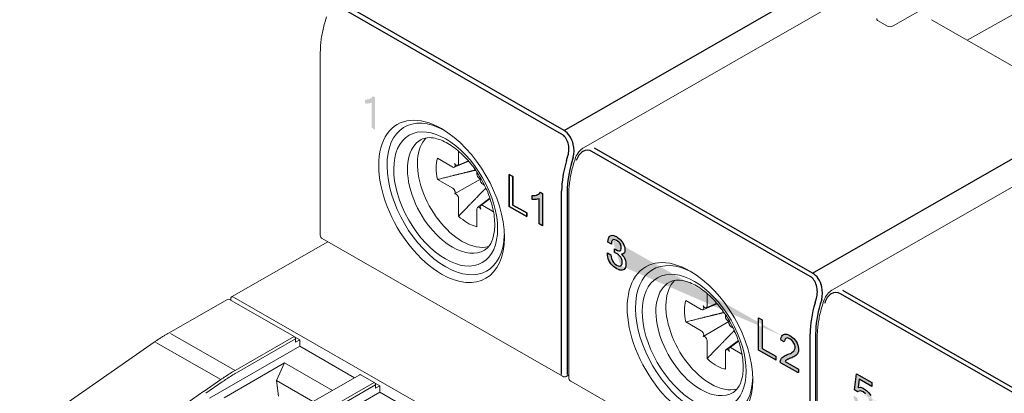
# Model space of a CAD drawing. Header units: millimetres. Extents: x -556 to 0, y -1 to 403.
# Tile 24 of 44: x -511 to -461, y 196 to 215. Entities that reach past the tile are written whole.
import ezdxf

# ---------------------------------------------------------------- set-up
doc = ezdxf.new("R2010")
doc.units = ezdxf.units.MM
doc.header["$LTSCALE"] = 3

# ---------------------------------------------------------------- blocks, each defined once
blk = doc.blocks.new('CGI0995-02')
h = blk.add_hatch(color=31)
h.dxf.hatch_style = 1
h.paths.add_polyline_path([(-485.80428915, 207.40247734), (-485.99365235, 207.51109161), (-485.99365235, 205.85811348), (-485.10100074, 205.34610956), (-485.10100074, 205.53985023), (-485.80428915, 205.94323989)], flags=17)
h.paths.add_polyline_path([(-492.86651813, 209.79851834), (-493.04188061, 209.89910213), (-493.04188061, 211.1876193), (-493.13678131, 211.16018514), (-493.19633885, 211.15021304), (-493.2578001, 211.14496828), (-493.32084649, 211.14402298), (-493.39274699, 211.14972835), (-493.39274699, 211.34420377), (-493.29874439, 211.34962054), (-493.23891538, 211.35893779), (-493.1817664, 211.37437), (-493.12777999, 211.39627579), (-493.07733315, 211.42471628), (-493.03119557, 211.46028592), (-492.97490885, 211.5241333), (-492.86651813, 211.45692806)])
h.paths.add_polyline_path([(-484.28655515, 204.87725376), (-484.46191764, 204.97783754), (-484.46191764, 206.26635472), (-484.55681834, 206.23892055), (-484.61637588, 206.22894846), (-484.67783713, 206.2237037), (-484.74088352, 206.2227584), (-484.81278402, 206.22846376), (-484.81278402, 206.42293918), (-484.71878141, 206.42835596), (-484.65895241, 206.43767321), (-484.60180343, 206.45310541), (-484.54781702, 206.47501121), (-484.49737018, 206.50345169), (-484.4512326, 206.53902133), (-484.39494588, 206.60286871), (-484.28655515, 206.53566348)])
edge = h.paths.add_edge_path(flags=17)
edge.add_line((-485.99365235, 205.85640448), (-485.99365235, 207.51109161))
edge.add_line((-485.99365235, 207.51109161), (-485.80428915, 207.40247734))
edge.add_line((-485.80428915, 207.40247734), (-485.80428915, 205.94323989))
edge.add_line((-485.80428915, 205.94323989), (-485.10100074, 205.53985023))
edge.add_line((-485.10100074, 205.53985023), (-485.10100074, 205.34610956))
edge.add_line((-485.19568234, 205.40041669), (-485.26492902, 205.43842595))
edge.add_line((-485.10100074, 205.34610956), (-485.99365235, 205.85811348))
h = blk.add_hatch(color=31)
h.dxf.hatch_style = 1
h.paths.add_polyline_path([(-480.50913721, 204.32080892), (-480.42627147, 204.26852679), (-480.35161027, 204.21144601), (-480.28515359, 204.1486161), (-480.22608099, 204.08051695), (-480.18423789, 204.02230023), (-480.13665163, 203.93702791), (-480.10219261, 203.85073094), (-480.07921993, 203.76056722), (-480.0693745, 203.6684284), (-480.0693745, 203.64276602), (-480.07675858, 203.55765826), (-480.09809035, 203.49290653), (-480.11203805, 203.47144239), (-480.15716295, 203.43459471), (-480.21623555, 203.42095444), (-480.24002868, 203.42129521), (-480.17111065, 203.34374711), (-480.11531986, 203.26232299), (-480.07429722, 203.18176586), (-480.04312001, 203.09449989), (-480.02507005, 203.00430835), (-480.01850643, 202.91025006), (-480.01850643, 202.90549776), (-480.02342914, 202.81897823), (-480.0398382, 202.74760111), (-480.06691314, 202.68994536), (-480.10465397, 202.64506052), (-480.15141978, 202.61580724), (-480.20474921, 202.59982328), (-480.26382182, 202.59663806), (-480.32863759, 202.60625156), (-480.40083743, 202.62960498), (-480.47878045, 202.66575714), (-480.50913721, 202.6822186), (-480.58790068, 202.73309822), (-480.66010052, 202.7916186), (-480.72573675, 202.85587883), (-480.7856298, 202.92920087), (-480.83813878, 203.00874262), (-480.8447024, 203.02011103), (-480.8881864, 203.1049313), (-480.92264542, 203.19217873), (-480.94807946, 203.28185331), (-480.96284761, 203.37301386), (-480.96941123, 203.46707215), (-480.96941123, 203.48798223), (-480.79055252, 203.38539309), (-480.78234799, 203.2884927), (-480.76101622, 203.19736925), (-480.72737765, 203.11154287), (-480.7109686, 203.08122094), (-480.65928007, 203.00405069), (-480.59528475, 202.93692982), (-480.52062355, 202.88079949), (-480.49683041, 202.86715231), (-480.4188874, 202.8300497), (-480.35078981, 202.81570245), (-480.29499902, 202.82457188), (-480.28515359, 202.82842936), (-480.2433105, 202.86620894), (-480.21705601, 202.92528574), (-480.20803102, 203.00850186), (-480.20803102, 203.01420461), (-480.21787646, 203.10634343), (-480.24659231, 203.19504901), (-480.28433314, 203.26421918), (-480.33848302, 203.33424707), (-480.4049397, 203.39707698), (-480.48370317, 203.45175843), (-480.49683041, 203.45928791), (-480.56410754, 203.49502511), (-480.58954158, 203.50866302), (-480.5961052, 203.5114773), (-480.59528475, 203.69064335), (-480.56903026, 203.67463393), (-480.53621215, 203.65485978), (-480.44924415, 203.61067973), (-480.37950566, 203.58968855), (-480.32699668, 203.5899853), (-480.32371487, 203.59190477), (-480.28187178, 203.6239816), (-480.26136046, 203.69110484), (-480.25807865, 203.74054723), (-480.26792408, 203.83458697), (-480.29910129, 203.92185295), (-480.32043306, 203.96165164), (-480.37458294, 204.03167954), (-480.44432143, 204.09258997), (-480.49929177, 204.1279215), (-480.57805524, 204.16454424), (-480.64287101, 204.17415775), (-480.69455954, 204.15723261), (-480.69537999, 204.15675274), (-480.73065946, 204.11615888), (-480.75281169, 204.0528282), (-480.76265712, 203.9672313), (-480.76265712, 203.94251938), (-480.93741357, 204.04275556), (-480.93741357, 204.05416106), (-480.93249086, 204.14258151), (-480.91854316, 204.21822178), (-480.89392957, 204.28014069), (-480.86029101, 204.32832895), (-480.82172973, 204.36133769), (-480.76922075, 204.38254453), (-480.7109686, 204.38905173), (-480.64533237, 204.37896763), (-480.57313252, 204.35371329)])
h.paths.add_polyline_path([(-473.22958741, 198.50850367), (-473.22958741, 200.1631908), (-473.04022422, 200.05457653), (-473.04022422, 198.59533908), (-472.33693581, 198.19194942), (-472.33693581, 197.99820875), (-472.40618249, 198.03621801)])
h.paths.add_polyline_path([(-471.16964394, 197.52602258), (-471.16964394, 197.3621586), (-471.21309183, 197.35549359), (-472.06165282, 197.84220817), (-472.1138179, 197.89367469), (-472.10410243, 197.96906054), (-472.07983529, 198.03198185), (-472.04682459, 198.08543153), (-472.0070628, 198.13031989), (-471.96199888, 198.16756239), (-471.91316206, 198.19877595), (-471.86199268, 198.22595442), (-471.8091792, 198.25012573), (-471.755131, 198.27194025), (-471.7007014, 198.29300988), (-471.64699278, 198.31548362), (-471.59423836, 198.33976659), (-471.54279041, 198.36644677), (-471.49327012, 198.39650604), (-471.44695615, 198.4318121), (-471.40639523, 198.47558511), (-471.37428139, 198.53004146), (-471.35497479, 198.5975861), (-471.35351519, 198.67839313), (-471.3716988, 198.76765838), (-471.40959471, 198.85818875), (-471.46265466, 198.94235484), (-471.52659774, 199.01336604), (-471.59605844, 199.06753331), (-471.66664502, 199.10585679), (-471.73523093, 199.1260938), (-471.79698557, 199.12219625), (-471.84673045, 199.0928851), (-471.88025194, 199.04029972), (-471.89698685, 198.9704886), (-471.91831728, 198.92380294), (-472.05902149, 199.02099929), (-472.07469875, 199.08862369), (-472.05911642, 199.15953307), (-472.03417091, 199.22178778), (-471.99862397, 199.27208247), (-471.95233313, 199.30728196), (-471.89674193, 199.32582807), (-471.83420518, 199.32796425), (-471.76711534, 199.31510112), (-471.69757165, 199.28971714), (-471.62703281, 199.25441262), (-471.55640115, 199.21090688), (-471.48655282, 199.15846064), (-471.41891614, 199.0960597), (-471.35558298, 199.02354309), (-471.29895873, 198.94219832), (-471.25072212, 198.85477205), (-471.21254948, 198.76407008), (-471.1866302, 198.67313408), (-471.17356859, 198.58525109), (-471.17236591, 198.50274673), (-471.18298118, 198.42794914), (-471.20494231, 198.36277104), (-471.23672022, 198.30790574), (-471.27628261, 198.26275158), (-471.32109721, 198.22512115), (-471.36954188, 198.19325469), (-471.42028552, 198.16531763), (-471.47237084, 198.13979303), (-471.52535405, 198.11593714), (-471.57898998, 198.09332285), (-471.63298495, 198.07140182), (-471.68665138, 198.04884593), (-471.73965903, 198.02503691), (-471.79101968, 197.99821177), (-471.83767275, 197.96347213), (-471.85663184, 197.92006265)])
edge = h.paths.add_edge_path()
edge.add_line((-480.2797191, 202.83333608), (-480.29499902, 202.82457188))
edge.add_line((-480.69452186, 204.15724494), (-480.69537999, 204.15675274))
edge.add_line((-471.79546017, 199.12229252), (-471.84673045, 199.0928851))
edge.add_line((-471.73587432, 199.12605319), (-471.73883058, 199.12141568))
h = blk.add_hatch(color=31)
h.dxf.hatch_style = 1
h.paths.add_polyline_path([(-467.42129948, 196.84453132), (-467.42129948, 196.64547568), (-468.06297117, 197.01352345), (-468.11935237, 196.58865646), (-468.00390516, 196.60330501), (-467.99316589, 196.60025546), (-467.86160976, 196.54967993), (-467.84013121, 196.54047058), (-467.69783581, 196.44019183), (-467.57701897, 196.31801998), (-467.47768067, 196.17706528), (-467.40250574, 196.01886767), (-467.35686382, 195.8496173), (-467.34343973, 195.69262583), (-467.35954864, 195.54013282), (-467.40250574, 195.42481101), (-467.47768067, 195.34974029), (-467.48841995, 195.34656936), (-467.58775824, 195.31335038), (-467.70857509, 195.32666368), (-467.84818567, 195.3849693), (-467.86429458, 195.394209), (-468.00390516, 195.4929478), (-468.12472201, 195.61511965), (-468.20526657, 195.72663325), (-468.29118078, 195.8878804), (-468.34219233, 196.05710042), (-468.35830125, 196.16897818), (-468.16499429, 196.05810186), (-468.11666755, 195.8842013), (-468.06834081, 195.79738758), (-467.95557842, 195.6673946), (-467.87234904, 195.61032546), (-467.7381081, 195.55820997), (-467.63608498, 195.57744802), (-467.56896451, 195.66335907), (-467.54748596, 195.80033121), (-467.56896451, 195.97127326), (-467.63340016, 196.12331107), (-467.74079292, 196.26266513), (-467.87234904, 196.36300458), (-468.00390516, 196.41046987), (-468.02538371, 196.41034848), (-468.13009165, 196.37709916), (-468.14888538, 196.36610709), (-468.31534414, 196.46158391), (-468.19989694, 197.29111647)])
h.paths.add_polyline_path([(-460.47772302, 191.20344975), (-460.47772302, 192.85813688), (-460.28835982, 192.74952261), (-460.28835982, 191.29028516), (-459.58507142, 190.88689551), (-459.58507142, 190.69315483), (-459.65431809, 190.73116409)])
h.paths.add_polyline_path([(-458.89446712, 191.9322585), (-458.81160139, 191.87997637), (-458.73694018, 191.82289559), (-458.67048351, 191.76006569), (-458.6114109, 191.69196653), (-458.56956781, 191.63374981), (-458.52198155, 191.54847749), (-458.48752253, 191.46218052), (-458.46454985, 191.3720168), (-458.45470442, 191.27987798), (-458.45470442, 191.2542156), (-458.46208849, 191.16910784), (-458.48342027, 191.10435611), (-458.49736796, 191.08289197), (-458.54249287, 191.04604429), (-458.60156547, 191.03240403), (-458.6253586, 191.03274479), (-458.55644057, 190.95519669), (-458.50064978, 190.87377257), (-458.45962714, 190.79321544), (-458.42844993, 190.70594947), (-458.41039997, 190.61575793), (-458.40383634, 190.52169964), (-458.40383634, 190.51694735), (-458.40875906, 190.43042781), (-458.42516812, 190.35905069), (-458.45224306, 190.30139494), (-458.48998389, 190.2565101), (-458.5367497, 190.22725682), (-458.59007913, 190.21127286), (-458.64915173, 190.20808764), (-458.71396751, 190.21770114), (-458.78616735, 190.24105456), (-458.86411037, 190.27720672), (-458.89446712, 190.29366818), (-458.97323059, 190.3445478), (-459.04543044, 190.40306818), (-459.11106667, 190.46732841), (-459.17095972, 190.54065045), (-459.2234687, 190.6201922), (-459.23003232, 190.63156061), (-459.27351632, 190.71638088), (-459.30797534, 190.80362831), (-459.33340938, 190.89330289), (-459.34817753, 190.98446344), (-459.35474115, 191.07852173), (-459.35474115, 191.09943181), (-459.17588244, 190.99684267), (-459.16767791, 190.89994228), (-459.14634614, 190.80881883), (-459.11270757, 190.72299245), (-459.09629852, 190.69267052), (-459.04460999, 190.61550027), (-458.98061467, 190.5483794), (-458.90595346, 190.49224907), (-458.88216033, 190.47860189), (-458.80421732, 190.44149928), (-458.73611973, 190.42715203), (-458.68032894, 190.43602146), (-458.67048351, 190.43987894), (-458.62864041, 190.47765852), (-458.60238592, 190.53673532), (-458.59336094, 190.61995144), (-458.59336094, 190.62565419), (-458.60320638, 190.71779301), (-458.63192223, 190.80649859), (-458.66966305, 190.87566876), (-458.72381294, 190.94569665), (-458.79026962, 191.00852656), (-458.86903309, 191.06320801), (-458.88216033, 191.07073749), (-458.94943746, 191.10647469), (-458.9748715, 191.1201126), (-458.98143512, 191.12292688), (-458.98061467, 191.30209293), (-458.95436018, 191.28608351), (-458.92154207, 191.26630936), (-458.83457407, 191.22212931), (-458.76483558, 191.20113813), (-458.7123266, 191.20143489), (-458.70904479, 191.20335435), (-458.6672017, 191.23543118), (-458.64669038, 191.30255442), (-458.64340856, 191.35199681), (-458.653254, 191.44603655), (-458.6844312, 191.53330253), (-458.70576298, 191.57310122), (-458.75991286, 191.64312912), (-458.82965135, 191.70403956), (-458.88462169, 191.73937108), (-458.96338516, 191.77599382), (-459.02820093, 191.78560733), (-459.07988946, 191.76868219), (-459.08070991, 191.76820232), (-459.11598938, 191.72760846), (-459.13814161, 191.66427778), (-459.14798704, 191.57868088), (-459.14798704, 191.55396896), (-459.32274349, 191.65420514), (-459.32274349, 191.66561064), (-459.31782077, 191.75403109), (-459.30387308, 191.82967137), (-459.27925949, 191.89159027), (-459.24562093, 191.93977853), (-459.20705964, 191.97278727), (-459.15455066, 191.99399411), (-459.09629852, 192.00050131), (-459.03066229, 191.99041721), (-458.95846244, 191.96516287)])
edge = h.paths.add_edge_path()
edge.add_line((-468.12926196, 196.37736262), (-468.14888538, 196.36610709))
edge.add_line((-459.07985178, 191.76869453), (-459.08070991, 191.76820232))
at = {"color": 31, "extrusion": (-0.707107, -0.40558, 0.579228)}
for p, q in [((-483.18298866, 209.75575102), (-454.31982801, 226.31097985)), ((-470.4550666, 202.45531484), (-441.59190594, 219.01054367)), ((-483.31316771, 209.58126661), (-494.48545485, 215.98942726)), ((-483.18298866, 209.75575102), (-494.3552758, 216.16391166)), ((-470.4550666, 202.45531484), (-481.62735374, 208.86347548)), ((-483.05825403, 208.23040838), (-482.9876015, 208.46375442)), ((-482.7160011, 208.39329246), (-482.78665363, 208.15994641)), ((-470.58524565, 202.28083044), (-481.75753279, 208.68899108)), ((-483.31120603, 197.25408658), (-483.31120603, 206.64501415)), ((-483.02836332, 206.64501415), (-483.02836332, 197.25408658)), ((-457.85732359, 194.98039426), (-469.02961073, 201.3885549)), ((-457.72714454, 195.15487866), (-468.89943168, 201.5630393)), ((-470.33033197, 200.9299722), (-470.25967944, 201.16331825)), ((-469.98807904, 201.09285628), (-470.05873156, 200.85951023)), ((-470.58328397, 189.9536504), (-470.58328397, 199.34457797)), ((-470.30044126, 199.34457797), (-470.30044126, 189.9536504))]:
    blk.add_line(p, q, dxfattribs=at)
at = {"linetype": 'Continuous', "lineweight": 0, "extrusion": (-0.707107, -0.40558, 0.579228)}
for p, q in [((-482.19439551, 208.87189989), (-453.2617359, 225.46699169)), ((-466.3324232, 215.12169255), (-456.37865775, 220.83093787)), ((-469.46647345, 201.57146371), (-440.53381383, 218.16655551)), ((-462.53598093, 214.39480027), (-457.75747374, 217.07825254)), ((-495.42315114, 215.35610827), (-495.35249862, 215.58945432)), ((-467.12183067, 215.40281647), (-466.62011607, 215.11504479)), ((-459.1430041, 212.44866871), (-464.36291255, 215.4426852)), ((-495.67344267, 204.39229084), (-495.67344267, 213.78321841)), ((-489.4002579, 209.82190624), (-489.46303503, 209.8586233)), ((-489.67601521, 208.3411163), (-488.88648208, 207.88574658)), ((-488.58891476, 208.05978761), (-488.59044768, 208.70722491)), ((-488.81427984, 207.87497074), (-488.06901896, 208.18356666)), ((-488.80783839, 207.87816791), (-488.79309166, 207.88679297)), ((-488.087689, 208.20517627), (-488.64249908, 207.97544179)), ((-488.63605763, 207.97863896), (-488.6213109, 207.98726402)), ((-482.69522908, 208.0556721), (-482.62457655, 208.28901814)), ((-487.64989261, 207.62954989), (-487.65014953, 207.52133399)), ((-487.61775339, 207.41164707), (-487.60300666, 207.38610527)), ((-488.88648208, 206.79822843), (-489.67601521, 207.2485739)), ((-488.79316121, 206.50808936), (-487.46982356, 207.2681594)), ((-487.44597263, 207.11411723), (-487.4312259, 207.08857543)), ((-487.44596183, 207.29604314), (-487.44571415, 207.29618498)), ((-487.35258221, 207.00593776), (-487.26114731, 206.95378378)), ((-488.79309166, 206.69004895), (-488.80783839, 206.71559076)), ((-488.6213109, 206.39251911), (-488.63605763, 206.41806092)), ((-482.94552061, 197.09185466), (-482.94552061, 206.48278224)), ((-488.59108328, 205.36943668), (-488.58891476, 206.2828322)), ((-486.98695091, 206.29595644), (-487.62299992, 205.81339467)), ((-487.60300666, 205.82552723), (-487.61775339, 205.81690217)), ((-487.45121916, 205.91386572), (-486.97885949, 206.2722386)), ((-487.4312259, 205.92599828), (-487.44597263, 205.91737322)), ((-486.80222466, 205.60099637), (-487.35258221, 205.91841961)), ((-487.65014953, 205.74437858), (-487.64798102, 204.82849544)), ((-500.21864278, 201.22920276), (-495.28969256, 204.05633245)), ((-483.26929324, 197.16171465), (-495.57295123, 204.21880295)), ((-476.67233584, 202.52147006), (-476.73511297, 202.55818712)), ((-475.8609927, 200.75935143), (-475.86252562, 201.40678873)), ((-503.4543084, 199.3733012), (-500.43077481, 201.10752882)), ((-497.0152807, 199.19590017), (-500.33126625, 201.09787134)), ((-500.26055557, 201.13683083), (-500.26055557, 201.05731336)), ((-462.3596321, 179.56158462), (-500.11913421, 201.21954528)), ((-476.94809315, 201.04068013), (-476.15856002, 200.5853104)), ((-476.08635778, 200.57453456), (-475.3410969, 200.88313049)), ((-475.35976694, 200.9047401), (-475.91457701, 200.67500561)), ((-469.96730702, 200.75523592), (-469.89665449, 200.98858197)), ((-476.07991633, 200.57773173), (-476.0651696, 200.58635679)), ((-475.90813557, 200.67820278), (-475.89338884, 200.68682784)), ((-474.92197055, 200.32911371), (-474.92222747, 200.22089781)), ((-476.15856002, 199.49779225), (-476.94809315, 199.94813772)), ((-476.06523914, 199.20765318), (-474.7419015, 199.96772323)), ((-474.88983133, 200.1112109), (-474.8750846, 200.08566909)), ((-474.71805057, 199.81368106), (-474.70330384, 199.78813925)), ((-474.71803977, 199.99560696), (-474.71779209, 199.9957488)), ((-476.0651696, 199.38961278), (-476.07991633, 199.41515458)), ((-474.62466015, 199.70550158), (-474.53322525, 199.6533476)), ((-504.19332294, 198.90457484), (-511.07421961, 194.12004614)), ((-496.99829759, 199.18376132), (-496.7299587, 199.02984845)), ((-496.94458079, 199.07486278), (-496.94209073, 198.90817452)), ((-496.94209073, 198.90817452), (-496.7299587, 199.02984845)), ((-496.7299587, 199.02984845), (-496.72502166, 198.69935587)), ((-475.89338884, 199.09208294), (-475.90813557, 199.11762474)), ((-475.86316121, 198.0690005), (-475.8609927, 198.98239602)), ((-474.25902885, 198.99552026), (-474.89507786, 198.51295849)), ((-474.7232971, 198.61342954), (-474.25093743, 198.97180242)), ((-470.21759854, 189.79141848), (-470.21759854, 199.18234606)), ((-501.34805829, 196.04769099), (-496.72502166, 198.69935587)), ((-493.92314172, 197.09226356), (-496.72502166, 198.69935587)), ((-474.92222747, 198.4439424), (-474.92005896, 197.52805926)), ((-474.8750846, 198.52509105), (-474.88983133, 198.51646599)), ((-474.70330384, 198.6255621), (-474.71805057, 198.61693704)), ((-474.0743026, 198.30056019), (-474.62466015, 198.61798343)), ((-500.59751425, 196.05356891), (-497.50860836, 197.85094742)), ((-497.50860836, 197.85094742), (-497.91274898, 196.94153481)), ((-497.50860836, 197.85094742), (-495.05451257, 196.4433359)), ((-496.67962336, 195.51121064), (-493.65608977, 197.24543826)), ((-492.91406137, 196.8435374), (-493.60633549, 197.24060953)), ((-482.94552061, 197.23200353), (-483.0716045, 197.16095945)), ((-497.8119019, 196.13620738), (-497.91274898, 196.94153481)), ((-497.91274898, 196.94153481), (-496.04933912, 195.87272683)), ((-492.62873937, 196.67748568), (-492.89707825, 196.83139855)), ((-492.84336146, 196.72250001), (-492.8408714, 196.55581175)), ((-470.54137118, 189.86127847), (-482.84502917, 196.91836677)), ((-497.24683896, 193.69532822), (-492.62380233, 196.3469931)), ((-492.8408714, 196.55581175), (-492.62873937, 196.67748568)), ((-492.62873937, 196.67748568), (-492.62380233, 196.3469931)), ((-489.82192239, 194.73990079), (-492.62380233, 196.3469931))]:
    blk.add_line(p, q, dxfattribs=at)
at = {"color": 31, "linetype": 'Continuous', "lineweight": 0, "extrusion": (-0.707107, -0.40558, 0.579228)}
for p, q in [((-503.35479984, 199.36364372), (-500.03881429, 197.46167255)), ((-504.09392769, 198.8948234), (-500.77727276, 196.99246828)), ((-500.03881429, 197.46167255), (-497.0152807, 199.19590017)), ((-496.94458079, 199.07486278), (-499.96811438, 197.34063516)), ((-501.61672566, 196.40680946), (-500.77727276, 196.99246828)), ((-500.69918157, 196.8761191), (-501.53856351, 196.29050978)), ((-495.93759496, 195.10930978), (-492.91406137, 196.8435374)), ((-492.84336146, 196.72250001), (-495.86689505, 194.98827239)), ((-507.65659822, 192.20703837), (-501.6365357, 196.39299891))]:
    blk.add_line(p, q, dxfattribs=at)
at = {"color": 31}
for points in [[(-485.80428915, 207.40247734), (-485.99365235, 207.51109161), (-485.99365235, 205.85811348), (-485.10100074, 205.34610956), (-485.10100074, 205.53985023), (-485.80428915, 205.94323989)], [(-484.28655515, 204.87725376), (-484.46191764, 204.97783754), (-484.46191764, 206.26635472), (-484.55681834, 206.23892055), (-484.61637588, 206.22894846), (-484.67783713, 206.2237037), (-484.74088352, 206.2227584), (-484.81278402, 206.22846376), (-484.81278402, 206.42293918), (-484.71878141, 206.42835596), (-484.65895241, 206.43767321), (-484.60180343, 206.45310541), (-484.54781702, 206.47501121), (-484.49737018, 206.50345169), (-484.4512326, 206.53902133), (-484.39494588, 206.60286871), (-484.28655515, 206.53566348)], [(-480.50913721, 204.32080892), (-480.42627147, 204.26852679), (-480.35161027, 204.21144601), (-480.28515359, 204.1486161), (-480.22608099, 204.08051695), (-480.18423789, 204.02230023), (-480.13665163, 203.93702791), (-480.10219261, 203.85073094), (-480.07921993, 203.76056722), (-480.0693745, 203.6684284), (-480.0693745, 203.64276602), (-480.07675858, 203.55765826), (-480.09809035, 203.49290653), (-480.11203805, 203.47144239), (-480.15716295, 203.43459471), (-480.21623555, 203.42095444), (-480.24002868, 203.42129521), (-480.17111065, 203.34374711), (-480.11531986, 203.26232299), (-480.07429722, 203.18176586), (-480.04312001, 203.09449989), (-480.02507005, 203.00430835), (-480.01850643, 202.91025006), (-480.01850643, 202.90549776), (-480.02342914, 202.81897823), (-480.0398382, 202.74760111), (-480.06691314, 202.68994536), (-480.10465397, 202.64506052), (-480.15141978, 202.61580724), (-480.20474921, 202.59982328), (-480.26382182, 202.59663806), (-480.32863759, 202.60625156), (-480.40083743, 202.62960498), (-480.47878045, 202.66575714), (-480.50913721, 202.6822186), (-480.58790068, 202.73309822), (-480.66010052, 202.7916186), (-480.72573675, 202.85587883), (-480.7856298, 202.92920087), (-480.83813878, 203.00874262), (-480.8447024, 203.02011103), (-480.8881864, 203.1049313), (-480.92264542, 203.19217873), (-480.94807946, 203.28185331), (-480.96284761, 203.37301386), (-480.96941123, 203.46707215), (-480.96941123, 203.48798223), (-480.79055252, 203.38539309), (-480.78234799, 203.2884927), (-480.76101622, 203.19736925), (-480.72737765, 203.11154287), (-480.7109686, 203.08122094), (-480.65928007, 203.00405069), (-480.59528475, 202.93692982), (-480.52062355, 202.88079949), (-480.49683041, 202.86715231), (-480.4188874, 202.8300497), (-480.35078981, 202.81570245), (-480.29499902, 202.82457188), (-480.28515359, 202.82842936), (-480.2433105, 202.86620894), (-480.21705601, 202.92528574), (-480.20803102, 203.00850186), (-480.20803102, 203.01420461), (-480.21787646, 203.10634343), (-480.24659231, 203.19504901), (-480.28433314, 203.26421918), (-480.33848302, 203.33424707), (-480.4049397, 203.39707698), (-480.48370317, 203.45175843), (-480.49683041, 203.45928791), (-480.56410754, 203.49502511), (-480.58954158, 203.50866302), (-480.5961052, 203.5114773), (-480.59528475, 203.69064335), (-480.56903026, 203.67463393), (-480.53621215, 203.65485978), (-480.44924415, 203.61067973), (-480.37950566, 203.58968855), (-480.32699668, 203.5899853), (-480.32371487, 203.59190477), (-480.28187178, 203.6239816), (-480.26136046, 203.69110484), (-480.25807865, 203.74054723), (-480.26792408, 203.83458697), (-480.29910129, 203.92185295), (-480.32043306, 203.96165164), (-480.37458294, 204.03167954), (-480.44432143, 204.09258997), (-480.49929177, 204.1279215), (-480.57805524, 204.16454424), (-480.64287101, 204.17415775), (-480.69455954, 204.15723261), (-480.69537999, 204.15675274), (-480.73065946, 204.11615888), (-480.75281169, 204.0528282), (-480.76265712, 203.9672313), (-480.76265712, 203.94251938), (-480.93741357, 204.04275556), (-480.93741357, 204.05416106), (-480.93249086, 204.14258151), (-480.91854316, 204.21822178), (-480.89392957, 204.28014069), (-480.86029101, 204.32832895), (-480.82172973, 204.36133769), (-480.76922075, 204.38254453), (-480.7109686, 204.38905173), (-480.64533237, 204.37896763), (-480.57313252, 204.35371329)], [(-473.22958741, 198.50850367), (-473.22958741, 200.1631908), (-473.04022422, 200.05457653), (-473.04022422, 198.59533908), (-472.33693581, 198.19194942), (-472.33693581, 197.99820875), (-472.40618249, 198.03621801)], [(-471.16964394, 197.52602258), (-471.16964394, 197.3621586), (-471.21309183, 197.35549359), (-472.06165282, 197.84220817), (-472.1138179, 197.89367469), (-472.10410243, 197.96906054), (-472.07983529, 198.03198185), (-472.04682459, 198.08543153), (-472.0070628, 198.13031989), (-471.96199888, 198.16756239), (-471.91316206, 198.19877595), (-471.86199268, 198.22595442), (-471.8091792, 198.25012573), (-471.755131, 198.27194025), (-471.7007014, 198.29300988), (-471.64699278, 198.31548362), (-471.59423836, 198.33976659), (-471.54279041, 198.36644677), (-471.49327012, 198.39650604), (-471.44695615, 198.4318121), (-471.40639523, 198.47558511), (-471.37428139, 198.53004146), (-471.35497479, 198.5975861), (-471.35351519, 198.67839313), (-471.3716988, 198.76765838), (-471.40959471, 198.85818875), (-471.46265466, 198.94235484), (-471.52659774, 199.01336604), (-471.59605844, 199.06753331), (-471.66664502, 199.10585679), (-471.73523093, 199.1260938), (-471.79698557, 199.12219625), (-471.84673045, 199.0928851), (-471.88025194, 199.04029972), (-471.89698685, 198.9704886), (-471.91831728, 198.92380294), (-472.05902149, 199.02099929), (-472.07469875, 199.08862369), (-472.05911642, 199.15953307), (-472.03417091, 199.22178778), (-471.99862397, 199.27208247), (-471.95233313, 199.30728196), (-471.89674193, 199.32582807), (-471.83420518, 199.32796425), (-471.76711534, 199.31510112), (-471.69757165, 199.28971714), (-471.62703281, 199.25441262), (-471.55640115, 199.21090688), (-471.48655282, 199.15846064), (-471.41891614, 199.0960597), (-471.35558298, 199.02354309), (-471.29895873, 198.94219832), (-471.25072212, 198.85477205), (-471.21254948, 198.76407008), (-471.1866302, 198.67313408), (-471.17356859, 198.58525109), (-471.17236591, 198.50274673), (-471.18298118, 198.42794914), (-471.20494231, 198.36277104), (-471.23672022, 198.30790574), (-471.27628261, 198.26275158), (-471.32109721, 198.22512115), (-471.36954188, 198.19325469), (-471.42028552, 198.16531763), (-471.47237084, 198.13979303), (-471.52535405, 198.11593714), (-471.57898998, 198.09332285), (-471.63298495, 198.07140182), (-471.68665138, 198.04884593), (-471.73965903, 198.02503691), (-471.79101968, 197.99821177), (-471.83767275, 197.96347213), (-471.85663184, 197.92006265)]]:
    blk.add_lwpolyline(points, close=True, dxfattribs=at)
for points in [[(-485.99365235, 205.85640448), (-485.99365235, 207.51109161)], [(-485.99365235, 207.51109161), (-485.80428915, 207.40247734)], [(-485.80428915, 207.40247734), (-485.80428915, 205.94323989)], [(-485.10100074, 205.34610956), (-485.99365235, 205.85811348)], [(-485.80428915, 205.94323989), (-485.10100074, 205.53985023)], [(-485.19568234, 205.40041669), (-485.26492902, 205.43842595)], [(-485.10100074, 205.53985023), (-485.10100074, 205.34610956)], [(-480.69452186, 204.15724494), (-480.69537999, 204.15675274)], [(-480.2797191, 202.83333608), (-480.29499902, 202.82457188)], [(-471.79546017, 199.12229252), (-471.84673045, 199.0928851)], [(-471.73587432, 199.12605319), (-471.73883058, 199.12141568)], [(-467.74079292, 196.26266513), (-467.87234904, 196.36300458), (-468.00390516, 196.41046987), (-468.02538371, 196.41034848), (-468.13009165, 196.37709916), (-468.14888538, 196.36610709), (-468.31534414, 196.46158391), (-468.19989694, 197.29111647), (-467.42129948, 196.84453132), (-467.42129948, 196.64547568), (-468.06297117, 197.01352345), (-468.11935237, 196.58865646), (-468.00390516, 196.60330501), (-467.99316589, 196.60025546), (-467.86160976, 196.54967993), (-467.84013121, 196.54047058), (-467.69783581, 196.44019183), (-467.57701897, 196.31801998), (-467.47768067, 196.17706528)], [(-468.12926196, 196.37736262), (-468.14888538, 196.36610709)]]:
    blk.add_lwpolyline(points, dxfattribs=at)
at = {"linetype": 'Continuous', "lineweight": 0}
for centre, start, end in [((-495.47344267, 204.39229084), 180, 240.162433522), ((-483.16978468, 197.33520253), 240.162433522, 299.39981313), ((-482.74552061, 197.09185466), 180, 240.162433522)]:
    blk.add_arc(centre, 0.2, start, end, dxfattribs=at)
for centre, major_axis, ratio, start_param, end_param in [((-466.96451226, 215.48882466), (-0.21157933, -0.01377967), 0.5554650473, 6.0458397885, 6.9801940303), ((-466.47016536, 215.20527893), (0.20611893, 0.01486184), 0.5847276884, 3.8565284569, 5.4013308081), ((-489.46303503, 206.1314815), (2.2638198, -3.94684937), 0.5792279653, 2.3610968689, 5.5026895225), ((-489.25090299, 206.25315543), (-2.11455695, 3.68661754), 0.5792279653, 5.5272452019, 8.644282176), ((-489.46303503, 206.1314815), (2.2638198, -3.94684937), 0.5792279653, 5.5026895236, 8.6442821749), ((-488.40237486, 206.73985118), (-1.61701414, 2.81917812), 0.5792279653, 0.1550366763, 2.3610968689), ((-488.90351996, 206.45240615), (1.62316917, -2.82990909), 0.5792279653, 3.1291893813, 5.5026895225), ((-488.11953215, 206.90208309), (-1.14434847, 1.99511067), 0.5792279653, 0.496130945, 0.7903005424), ((-488.11953215, 206.90208309), (1.14434847, -1.99511067), 0.5792279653, 3.9318931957, 4.2260627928), ((-488.8867879, 208.01491102), (0.07856787, -0.13696417), 0.5760550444, 5.5026359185, 6.2880340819), ((-488.87204118, 208.02353608), (0.07856787, -0.13696417), 0.5760550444, 0.0048487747, 1.5756451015), ((-488.71500714, 208.11538207), (0.07856787, -0.13696417), 0.5760550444, 4.7172377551, 6.2880340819), ((-488.70026041, 208.12400713), (0.07856787, -0.13696417), 0.5760550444, 0.0048487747, 0.7902469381), ((-486.84535007, 207.63292391), (-0.69734262, 1.21577976), 0.5792279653, 1.0937905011, 1.1787389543), ((-487.53880388, 207.45782302), (0.0781247, -0.13622124), 0.5824183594, 3.9319478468, 4.7173460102), ((-487.52405715, 207.43228122), (0.0781247, -0.13622124), 0.5824183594, 4.7173460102, 6.288142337), ((-487.36702312, 207.16029318), (0.0781247, -0.13622124), 0.5824183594, 3.1465496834, 4.7173460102), ((-487.35227639, 207.13475138), (0.0781247, -0.13622124), 0.5824183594, 4.7173460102, 5.5027441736), ((-488.8867879, 206.66941481), (-0.0781247, 0.13622124), 0.5824183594, 4.7173460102, 5.5027441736), ((-488.87204118, 206.643873), (-0.0781247, 0.13622124), 0.5824183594, 3.1465496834, 4.7173460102), ((-488.71500714, 206.37188497), (-0.0781247, 0.13622124), 0.5824183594, 4.7173460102, 6.288142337), ((-488.70026041, 206.34634316), (-0.0781247, 0.13622124), 0.5824183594, 3.9319478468, 4.7173460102), ((-486.84535007, 207.63292391), (-0.69734262, 1.21577976), 0.5792279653, 1.9726584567, 2.0478021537), ((-487.53880388, 205.68015906), (-0.07856787, 0.13696417), 0.5760550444, 0.0048487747, 0.7902469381), ((-487.52405715, 205.68878412), (-0.07856787, 0.13696417), 0.5760550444, 4.7172377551, 6.2880340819), ((-487.36702312, 205.78063011), (-0.07856787, 0.13696417), 0.5760550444, 0.0048487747, 1.5756451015), ((-487.35227639, 205.78925517), (-0.07856787, 0.13696417), 0.5760550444, 5.5026359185, 6.2880340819), ((-488.11953215, 206.90208309), (1.14434847, -1.99511067), 0.5792279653, 5.2085199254, 5.7395969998), ((-488.11953215, 206.90208309), (1.14434847, -1.99511067), 0.5792279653, 5.7395969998, 5.7968591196), ((-489.250903, 206.25315543), (-2.11455695, 3.68661754), 0.5792279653, 2.3610968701, 3.8975327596), ((-488.90351996, 206.45240616), (1.62316917, -2.82990909), 0.5792279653, 5.502689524, 6.2955885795), ((-488.40237486, 206.73985118), (-1.61701414, 2.81917812), 0.5792279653, 2.3610968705, 2.9865559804), ((-476.52298093, 198.95271925), (-2.11455695, 3.68661754), 0.5792279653, 5.5272452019, 8.644282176), ((-476.73511297, 198.83104532), (2.2638198, -3.94684937), 0.5792279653, 2.3610968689, 5.5026895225), ((-476.73511297, 198.83104532), (2.2638198, -3.94684937), 0.5792279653, 5.5026895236, 8.6442821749), ((-476.1755979, 199.15196998), (1.62316917, -2.82990909), 0.5792279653, 3.1291893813, 5.5026895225), ((-475.67445279, 199.439415), (-1.61701414, 2.81917812), 0.5792279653, 0.1550366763, 2.3610968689), ((-500.11913421, 201.05571487), (-0.09950856, 0.17348788), 0.5792279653, 5.5026895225, 7.0734858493), ((-500.33126625, 200.93404094), (-0.09950856, 0.17348788), 0.5792279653, 5.5026895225, 6.2831853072), ((-475.39161008, 199.60164692), (-1.14434847, 1.99511067), 0.5792279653, 0.496130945, 0.7903005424), ((-476.14411912, 200.7230999), (0.07856787, -0.13696417), 0.5760550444, 0.0048487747, 1.5756451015), ((-475.98708508, 200.81494589), (0.07856787, -0.13696417), 0.5760550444, 4.7172377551, 6.2880340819), ((-475.97233835, 200.82357095), (0.07856787, -0.13696417), 0.5760550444, 0.0048487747, 0.7902469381), ((-475.39161008, 199.60164692), (1.14434847, -1.99511067), 0.5792279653, 3.9318931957, 4.2260627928), ((-476.15886584, 200.71447485), (0.07856787, -0.13696417), 0.5760550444, 5.5026359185, 6.2880340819), ((-474.11742801, 200.33248773), (-0.69734262, 1.21577976), 0.5792279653, 1.0937905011, 1.1787389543), ((-474.81088182, 200.15738685), (0.0781247, -0.13622124), 0.5824183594, 3.9319478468, 4.7173460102), ((-474.79613509, 200.13184504), (0.0781247, -0.13622124), 0.5824183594, 4.7173460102, 6.288142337), ((-474.63910105, 199.85985701), (0.0781247, -0.13622124), 0.5824183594, 3.1465496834, 4.7173460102), ((-474.62435433, 199.8343152), (0.0781247, -0.13622124), 0.5824183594, 4.7173460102, 5.5027441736), ((-476.15886584, 199.36897863), (-0.0781247, 0.13622124), 0.5824183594, 4.7173460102, 5.5027441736), ((-476.14411912, 199.34343683), (-0.0781247, 0.13622124), 0.5824183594, 3.1465496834, 4.7173460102), ((-474.11742801, 200.33248773), (-0.69734262, 1.21577976), 0.5792279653, 1.9726584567, 2.0478021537), ((-497.0152807, 199.11398497), (0.04975428, -0.08674394), 0.5792279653, 0.8077538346, 2.3610968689), ((-475.98708508, 199.07144879), (-0.0781247, 0.13622124), 0.5824183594, 4.7173460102, 6.288142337), ((-475.97233835, 199.04590699), (-0.0781247, 0.13622124), 0.5824183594, 3.9319478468, 4.7173460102), ((-474.81088182, 198.37972288), (-0.07856787, 0.13696417), 0.5760550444, 0.0048487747, 0.7902469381), ((-474.79613509, 198.38834794), (-0.07856787, 0.13696417), 0.5760550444, 4.7172377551, 6.2880340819), ((-474.63910105, 198.48019393), (-0.07856787, 0.13696417), 0.5760550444, 0.0048487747, 1.5756451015), ((-474.62435433, 198.48881899), (-0.07856787, 0.13696417), 0.5760550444, 5.5026359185, 6.2880340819), ((-475.39161008, 199.60164692), (1.14434847, -1.99511067), 0.5792279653, 5.2085199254, 5.7395969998), ((-493.60633549, 197.15869432), (-0.04975428, 0.08674394), 0.5792279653, 5.5026895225, 6.2831853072), ((-475.39161008, 199.60164692), (1.14434847, -1.99511067), 0.5792279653, 5.7395969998, 5.7968591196), ((-492.91406137, 196.7616222), (0.04975428, -0.08674394), 0.5792279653, 0.8077538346, 2.3610968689), ((-476.52298094, 198.95271926), (-2.11455695, 3.68661754), 0.5792279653, 2.3610968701, 3.8975327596), ((-475.6744528, 199.439415), (-1.61701414, 2.81917812), 0.5792279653, 2.3610968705, 2.9865559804), ((-476.1755979, 199.15196998), (1.62316917, -2.82990909), 0.5792279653, 5.502689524, 6.2955885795)]:
    blk.add_ellipse(centre, major_axis=major_axis, ratio=ratio, start_param=start_param, end_param=end_param, dxfattribs=at)
for centre in [(-489.25090299, 206.25315543), (-476.52298093, 198.95271925)]:
    blk.add_ellipse(centre, major_axis=(-1.87190269, 3.26356275), ratio=0.5792279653, dxfattribs=at)
at = {"color": 31}
for centre, major_axis, ratio, start_param, end_param in [((-483.55328693, 208.78821825), (0.01653047, 0.85677418), 0.7170102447, 4.3378655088, 5.9086618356), ((-483.42310788, 208.79887225), (-0.11178279, 1.03622773), 0.7125371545, 4.8782740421, 5.8055692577), ((-483.42310788, 208.79887225), (-0.11178279, 1.03622773), 0.7125371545, 4.2347729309, 4.8782740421), ((-481.997652, 207.89594272), (0.01653047, 0.85677418), 0.7170102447, 5.9086618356, 7.4794581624), ((-480.12922552, 208.4701232), (2.23894265, 3.9034774), 0.5792279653, 1.9498663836, 2.3512921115), ((-479.98780416, 208.38900724), (-2.13943409, -3.72998951), 0.5792279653, 5.0914590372, 5.4928847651), ((-470.82536486, 201.48778208), (0.01653047, 0.85677418), 0.7170102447, 4.3378655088, 5.9086618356), ((-470.69518582, 201.49843607), (-0.11178279, 1.03622773), 0.7125371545, 4.8782740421, 5.8055692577), ((-470.69518582, 201.49843607), (-0.11178279, 1.03622773), 0.7125371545, 4.2347729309, 4.8782740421), ((-469.26972994, 200.59550654), (0.01653047, 0.85677418), 0.7170102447, 5.9086618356, 7.4794581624), ((-467.40130346, 201.16968702), (2.23894265, 3.9034774), 0.5792279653, 1.9498663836, 2.3512921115), ((-467.2598821, 201.08857106), (-2.13943409, -3.72998951), 0.5792279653, 5.0914590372, 5.4928847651)]:
    blk.add_ellipse(centre, major_axis=major_axis, ratio=ratio, start_param=start_param, end_param=end_param, dxfattribs=at)
at = {"color": 31, "linetype": 'Continuous', "lineweight": 0}
for centre, major_axis, ratio, start_param, end_param in [((-499.9166226, 189.20006583), (4.84226073, 8.75030596), 0.5890492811, 0.77146648, 0.842322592), ((-499.84592269, 189.16094365), (4.79248057, 8.66357178), 0.5891475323, 0.7713721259, 0.8429451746), ((-499.9166226, 189.20006583), (4.84226073, 8.75030596), 0.5890492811, 0.842322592, 0.8761862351), ((-499.84592269, 189.16094365), (4.79248057, 8.66357178), 0.5891475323, 0.8429451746, 0.876091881)]:
    blk.add_ellipse(centre, major_axis=major_axis, ratio=ratio, start_param=start_param, end_param=end_param, dxfattribs=at)
at = {"linetype": 'Continuous', "lineweight": 0}
for points, knots in [([(-495.42315114, 215.35610827), (-495.45593351, 215.24783706), (-495.48564423, 215.13972112), (-495.53872058, 214.92444217), (-495.56208625, 214.81727929), (-495.60230223, 214.60453822), (-495.6191526, 214.49896014), (-495.64619786, 214.29000571), (-495.65639285, 214.18662945), (-495.6700152, 213.98267802), (-495.67344267, 213.88210288), (-495.67344267, 213.78321841)], [1.16937059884, 1.16937059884, 1.16937059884, 1.16937059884, 1.24965574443, 1.24965574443, 1.32994089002, 1.32994089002, 1.41022603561, 1.41022603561, 1.4905111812, 1.4905111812, 1.57079632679, 1.57079632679, 1.57079632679, 1.57079632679]), ([(-490.50623382, 209.29375864), (-490.32534758, 209.39242522), (-490.09130295, 209.42797885), (-489.5881733, 209.31879838), (-489.36502256, 209.23114391), (-488.90883305, 208.96650806), (-488.67668679, 208.79287966), (-488.2230932, 208.37003067), (-488.00188662, 208.11992913), (-487.59674779, 207.56708142), (-487.41331326, 207.26385776), (-487.10631221, 206.63827377), (-486.98289675, 206.31596773), (-486.80879533, 205.69080792), (-486.75757784, 205.38790539), (-486.7269175, 204.83775916), (-486.74654894, 204.59006241), (-486.84166294, 204.17136792), (-486.91703804, 204.00216702), (-487.08161226, 203.76881967), (-487.16577429, 203.6912239), (-487.26014518, 203.63437581)], [3.944296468, 3.944296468, 3.944296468, 3.944296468, 4.4137908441, 4.4137908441, 4.7180207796, 4.7180207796, 5.0126182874, 5.0126182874, 5.3114884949, 5.3114884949, 5.6138245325, 5.6138245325, 5.9165910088, 5.9165910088, 6.2165897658, 6.2165897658, 6.5119371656, 6.5119371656, 6.8100487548, 6.8100487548, 7.061082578, 7.061082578, 7.061082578, 7.061082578]), ([(-482.62457655, 208.28901814), (-482.58938402, 208.40524949), (-482.53768061, 208.51521974), (-482.40878213, 208.70206449), (-482.33039976, 208.78236166), (-482.22646313, 208.85269395), (-482.21058025, 208.86261671), (-482.19439551, 208.87189989)], [0, 0, 0, 0, 0.37708766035, 0.37708766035, 0.74362147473, 0.74362147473, 0.80805059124, 0.80805059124, 0.80805059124, 0.80805059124]), ([(-482.69522908, 208.0556721), (-482.72801144, 207.94740088), (-482.75772216, 207.83928495), (-482.81079852, 207.62400599), (-482.83416419, 207.51684311), (-482.87438017, 207.30410204), (-482.89123054, 207.19852396), (-482.9182758, 206.98956954), (-482.92847079, 206.88619327), (-482.94209314, 206.68224185), (-482.94552061, 206.5816667), (-482.94552061, 206.48278224)], [1.16937059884, 1.16937059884, 1.16937059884, 1.16937059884, 1.24965574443, 1.24965574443, 1.32994089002, 1.32994089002, 1.41022603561, 1.41022603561, 1.4905111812, 1.4905111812, 1.57079632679, 1.57079632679, 1.57079632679, 1.57079632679]), ([(-477.77831176, 201.99332247), (-477.59742552, 202.09198904), (-477.36338089, 202.12754267), (-476.86025124, 202.0183622), (-476.63710049, 201.93070773), (-476.18091099, 201.66607188), (-475.94876473, 201.49244348), (-475.49517114, 201.06959449), (-475.27396456, 200.81949295), (-474.86882573, 200.26664524), (-474.6853912, 199.96342158), (-474.37839015, 199.33783759), (-474.25497469, 199.01553156), (-474.08087327, 198.39037174), (-474.02965578, 198.08746921), (-473.99899544, 197.53732298), (-474.01862688, 197.28962623), (-474.11374088, 196.87093174), (-474.18911598, 196.70173084), (-474.35369019, 196.46838349), (-474.43785223, 196.39078772), (-474.53222312, 196.33393963)], [3.944296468, 3.944296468, 3.944296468, 3.944296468, 4.4137908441, 4.4137908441, 4.7180207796, 4.7180207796, 5.0126182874, 5.0126182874, 5.3114884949, 5.3114884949, 5.6138245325, 5.6138245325, 5.9165910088, 5.9165910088, 6.2165897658, 6.2165897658, 6.5119371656, 6.5119371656, 6.8100487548, 6.8100487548, 7.061082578, 7.061082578, 7.061082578, 7.061082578]), ([(-469.89665449, 200.98858197), (-469.86146196, 201.10481331), (-469.80975855, 201.21478357), (-469.68086007, 201.40162831), (-469.6024777, 201.48192548), (-469.49854107, 201.55225777), (-469.48265819, 201.56218053), (-469.46647345, 201.57146371)], [0, 0, 0, 0, 0.37708766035, 0.37708766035, 0.74362147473, 0.74362147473, 0.80805059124, 0.80805059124, 0.80805059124, 0.80805059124]), ([(-469.96730702, 200.75523592), (-470.00008938, 200.6469647), (-470.0298001, 200.53884877), (-470.08287646, 200.32356982), (-470.10624213, 200.21640694), (-470.14645811, 200.00366586), (-470.16330847, 199.89808778), (-470.19035374, 199.68913336), (-470.20054873, 199.58575709), (-470.21417108, 199.38180567), (-470.21759854, 199.28123052), (-470.21759854, 199.18234606)], [1.16937059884, 1.16937059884, 1.16937059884, 1.16937059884, 1.24965574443, 1.24965574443, 1.32994089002, 1.32994089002, 1.41022603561, 1.41022603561, 1.4905111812, 1.4905111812, 1.57079632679, 1.57079632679, 1.57079632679, 1.57079632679]), ([(-503.4543084, 199.3733012), (-503.50374222, 199.34494713), (-503.55315945, 199.31600285), (-503.65194078, 199.25694716), (-503.70130488, 199.22683574), (-503.79995995, 199.16545945), (-503.84925092, 199.13419458), (-503.94773973, 199.07052547), (-503.99693757, 199.03812124), (-504.09522011, 198.97218794), (-504.14430481, 198.93865886), (-504.19332294, 198.90457484)], [0, 0, 0, 0, 0.02094395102, 0.02094395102, 0.04188790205, 0.04188790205, 0.06283185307, 0.06283185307, 0.0837758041, 0.0837758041, 0.10471975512, 0.10471975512, 0.10471975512, 0.10471975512]), ([(-501.6365357, 196.39299891), (-501.6357091, 196.39357367), (-501.63488265, 196.39414852), (-501.63273426, 196.39564334), (-501.63141254, 196.39656345), (-501.62797708, 196.3989563), (-501.62586391, 196.40042937), (-501.62140849, 196.40353779), (-501.61906646, 196.40517328), (-501.61672562, 196.40680944)], [0, 0, 0, 0, 0.003526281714, 0.003526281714, 0.009168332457, 0.009168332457, 0.018195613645, 0.018195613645, 0.028210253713, 0.028210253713, 0.028210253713, 0.028210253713]), ([(-501.53856351, 196.29050978), (-501.53856263, 196.29050377), (-501.53856274, 196.29050599), (-501.53856299, 196.29050879), (-501.53856344, 196.29050915), (-501.53856351, 196.29050978)], [0, 0, 0, 0, 0.000008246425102, 0.000008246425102, 0.00001066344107, 0.00001066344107, 0.00001066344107, 0.00001066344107])]:
    blk.add_open_spline(points, degree=3, knots=knots, dxfattribs=at)
for points, weights in [([(-488.37467946, 207.5731757), (-488.92104695, 207.43772136), (-489.67601521, 207.2485739)], [1.04355157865, 1.07248297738, 1.07417456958]), ([(-487.76257942, 207.72418894), (-488.03832567, 207.65656387), (-488.37467946, 207.5731757)], [1, 1.02650444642, 1.04355157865]), ([(-487.70239469, 207.7070637), (-487.73178924, 207.71545026), (-487.76257942, 207.72418894)], [1.03340614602, 1.01685975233, 1]), ([(-487.22070843, 206.78565083), (-487.21370813, 206.81369202), (-487.20702543, 206.8406037)], [1, 1.01516130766, 1.03006921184]), ([(-488.59108328, 205.36943668), (-488.04908969, 205.92746317), (-487.65809767, 206.33203284)], [1.07417456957, 1.07248297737, 1.04355157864]), ([(-487.65809767, 206.33203284), (-487.47100327, 206.52562431), (-487.31102742, 206.69178138)], [1.04355157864, 1.03025268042, 1.01119810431]), ([(-487.31102742, 206.69178138), (-487.26484404, 206.7397492), (-487.22070843, 206.78565083)], [1.01119810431, 1.00582765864, 1]), ([(-475.6467574, 200.27273953), (-476.19312489, 200.13728518), (-476.94809315, 199.94813772)], [1.04355157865, 1.07248297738, 1.07417456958]), ([(-475.03465736, 200.42375276), (-475.31040361, 200.35612769), (-475.6467574, 200.27273953)], [1, 1.02650444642, 1.04355157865]), ([(-474.97447263, 200.40662752), (-475.00386718, 200.41501408), (-475.03465736, 200.42375276)], [1.03340614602, 1.01685975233, 1]), ([(-474.9301756, 199.03159666), (-474.7430812, 199.22518813), (-474.58310535, 199.3913452)], [1.04355157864, 1.03025268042, 1.01119810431]), ([(-474.58310535, 199.3913452), (-474.53692198, 199.43931303), (-474.49278637, 199.48521466)], [1.01119810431, 1.00582765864, 1]), ([(-474.49278637, 199.48521466), (-474.48578607, 199.51325584), (-474.47910337, 199.54016752)], [1, 1.01516130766, 1.03006921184]), ([(-475.86316121, 198.0690005), (-475.32116763, 198.62702699), (-474.9301756, 199.03159666)], [1.07417456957, 1.07248297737, 1.04355157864])]:
    blk.add_rational_spline(points, weights, degree=2, dxfattribs=at)

msp = doc.modelspace()

# ---------------------------------------------------------------- block references
msp.add_blockref('CGI0995-02', (0, 0))

doc.saveas('drawing.dxf')
